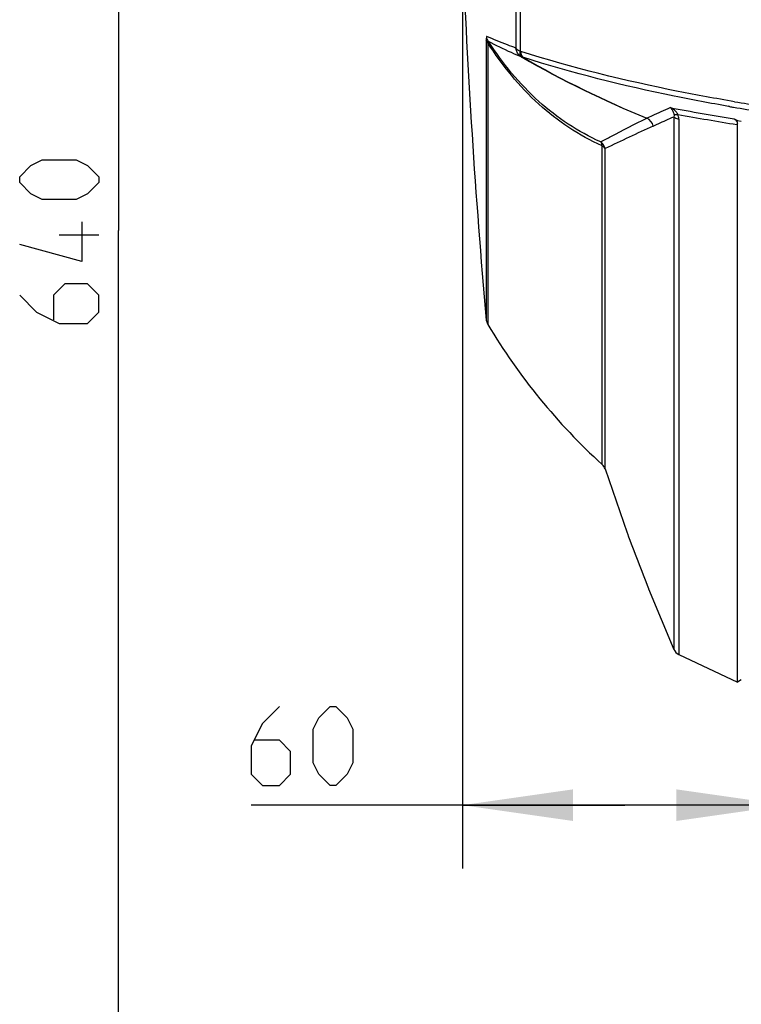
# Model space of a CAD drawing. Header units: millimetres. Extents: x 0 to 420, y -341 to 792.
# Tile 130 of 256: x 38 to 61, y 183 to 214. Entities that reach past the tile are written whole.
import ezdxf

# ---------------------------------------------------------------- set-up
doc = ezdxf.new("R2010")
doc.units = ezdxf.units.MM
doc.header["$LTSCALE"] = 23.1
doc.layers.get('0').update_dxf_attribs({"linetype": 'CONTINUOUS'})
doc.layers.add('02___PRT_ALL_AXES', color=7, linetype='CONTINUOUS')
doc.layers.add('DIM_PILOTEES', color=7, linetype='CONTINUOUS')
doc.styles.get("Standard").update_dxf_attribs({"font": 'txt', "width": 0.7})
doc.dimstyles.new('DIMSTYLE_2', dxfattribs={"dimtxt": 2.5, "dimasz": 3.5, "dimexe": 2, "dimexo": 0, "dimtad": 1, "dimdec": 0, "dimlfac": 5.882353, "dimdsep": 46, "dimtxsty": 'Standard', "dimblk": '_FILLED', "dimblk1": '_FILLED', "dimblk2": '_FILLED', "dimcen": 0.09, "dimazin": 2, "dimtp": 0.3, "dimtm": 0.3, "dimtfac": 1, "dimtdec": 0, "dimtofl": 0, "dimtmove": 0, "dimatfit": 3, "dimldrblk": '_FILLED', "dimfxl": 0, "dimtolj": 1, "dimarcsym": 0})
doc.dimstyles.new('DIMSTYLE_3', dxfattribs={"dimtxt": 2.5, "dimasz": 3.5, "dimexe": 2, "dimexo": 0, "dimtad": 1, "dimdec": 0, "dimlfac": 5.882353, "dimdsep": 46, "dimtxsty": 'Standard', "dimblk": '_FILLED', "dimblk1": '_FILLED', "dimblk2": '_FILLED', "dimcen": 0.09, "dimazin": 2, "dimtp": 0.8, "dimtm": 0.8, "dimtfac": 1, "dimtdec": 0, "dimtofl": 0, "dimtmove": 0, "dimatfit": 3, "dimldrblk": '_FILLED', "dimfxl": 0, "dimtolj": 1, "dimarcsym": 0})

# ---------------------------------------------------------------- blocks, each defined once
blk = doc.blocks.new('_FILLED')
at = {"color": 0, "linetype": 'ByBlock'}
blk.add_solid([(0, 0), (-1, 0.1429), (-1, -0.1429)], dxfattribs=at)
blk = doc.blocks.new('*D2')
at = {"layer": 'DIM_PILOTEES', "color": 2, "linetype": 'Continuous'}
for p, q in [((51.756, 216.161), (51.756, 187.04)), ((56.891, 189.04), (45.071, 189.04)), ((51.756, 189.04), (56.891, 189.04)), ((62.025, 189.04), (56.891, 189.04))]:
    blk.add_line(p, q, dxfattribs=at)
at = {"layer": 'DIM_PILOTEES', "color": 2, "linetype": 'Continuous', "xscale": 3.5, "yscale": 3.5, "zscale": 3.5, "rotation": 180}
blk.add_blockref('_FILLED', (51.756, 189.04), dxfattribs=at)
at = {"layer": 'DIM_PILOTEES', "color": 2, "linetype": 'Continuous', "xscale": 3.5, "yscale": 3.5, "zscale": 3.5}
blk.add_blockref('_FILLED', (62.025, 189.04), dxfattribs=at)
at = {"layer": 'DIM_PILOTEES', "color": 2, "linetype": 'Continuous', "insert": (49, 192.165), "char_height": 2.5, "width": 5.89286, "attachment_point": 3, "line_spacing_factor": 0.9}
blk.add_mtext('{\\ftxt;\\W0.0001;\\H0.0001;\\~}{\\ftxt;\\W1.5714285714;\\H2.5; }{\\ftxt;\\W0.0001;\\H0.0001;\\~}', dxfattribs=at)
blk = doc.blocks.new('*D3')
at = {"layer": 'DIM_PILOTEES', "color": 2, "linetype": 'Continuous'}
for p, q in [((74.129, 261.632), (38.874, 261.632)), ((40.874, 261.632), (40.874, 207.229)), ((40.874, 152.826), (40.874, 207.229)), ((55.271, 152.826), (38.874, 152.826))]:
    blk.add_line(p, q, dxfattribs=at)
at = {"layer": 'DIM_PILOTEES', "color": 2, "linetype": 'Continuous', "xscale": 3.5, "yscale": 3.5, "zscale": 3.5}
for p, rotation in [((40.874, 261.632), 90), ((40.874, 152.826), 270)]:
    blk.add_blockref('_FILLED', p, dxfattribs=dict(at, rotation=rotation))
at = {"layer": 'DIM_PILOTEES', "color": 2, "linetype": 'Continuous', "insert": (37.749, 207.229), "char_height": 2.5, "width": 8.83929, "attachment_point": 2, "rotation": 90, "line_spacing_factor": 0.9}
blk.add_mtext('{\\ftxt;\\W0.0001;\\H0.0001;\\~}{\\ftxt;\\W2.3571428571;\\H2.5; }{\\ftxt;\\W0.0001;\\H0.0001;\\~}', dxfattribs=at)

msp = doc.modelspace()

# ---------------------------------------------------------------- linework, layer by layer
at = {"color": 7, "linetype": 'Continuous'}
for p, q in [((53.58, 237.4511), (53.58, 212.9045)), ((53.4489, 237.357), (53.4489, 212.9986)), ((52.5112, 213.2421), (52.5112, 204.3917)), ((52.5581, 213.1594), (52.5581, 204.2475)), ((60.2054, 211.1491), (60.1747, 211.1543)), ((60.2074, 211.151), (60.1766, 211.1563)), ((58.4463, 210.8234), (58.4463, 193.971)), ((58.5996, 210.7479), (58.5996, 193.8066)), ((60.3561, 210.7598), (60.4612, 210.7035)), ((60.4613, 210.7035), (60.579, 210.6849)), ((60.4613, 210.5743), (60.4406, 210.5776)), ((60.4613, 210.5743), (60.4407, 210.5777)), ((60.4613, 193.0193), (60.4613, 210.5743)), ((56.1734, 199.825), (56.1734, 209.9041)), ((56.2676, 199.6793), (56.2676, 209.8164)), ((52.5112, 204.3917), (52.5581, 204.2475)), ((56.2676, 199.6793), (56.9663, 197.6582)), ((56.9683, 197.6531), (56.9663, 197.6582)), ((56.9663, 197.6582), (56.9734, 197.6396)), ((56.9663, 197.6582), (56.9735, 197.6394)), ((57.6393, 195.8976), (57.6432, 195.8876)), ((57.6432, 195.8876), (58.4463, 193.971)), ((58.5996, 193.8066), (60.4613, 192.9323)), ((60.4613, 192.9323), (60.4613, 193.0193)), ((60.579, 193.0108), (60.4613, 192.9323))]:
    msp.add_line(p, q, dxfattribs=at)
for centre, radius, start, end in [((57.4392, 219.816), 7.916, 240.82254, 241.02792), ((57.5487, 219.7554), 8.0582, 240.79712, 241.00305), ((70.3885, 241.8245), 33.5795, 240.12581, 247.59512), ((70.0726, 269.7569), 59.255, 260.571712, 262.193237), ((71.951, 283.1171), 73.2804, 259.289918, 260.896017), ((69.8084, 267.4495), 57.1136, 260.32036, 260.45341), ((70.0571, 268.9693), 58.6536, 260.460046, 262.127801), ((72.0022, 282.647), 72.9909, 259.400023, 260.886082), ((89.4076, 141.0513), 76.334, 114.464839, 115.730871), ((60.2102, 210.5746), 0.2511, 359.92681, 8.82545), ((69.3562, 214.2908), 19.5715, 210.8745, 227.65699), ((55.9444, 199.5737), 0.34, 18.09308, 47.65699), ((241.603, 267.2177), 197.3049, 200.649044, 201.190602), ((58.7577, 194.1076), 0.34, 203.68846, 242.29542)]:
    msp.add_arc(centre, radius, start, end, dxfattribs=at)
for points, knots in [([(52.5251, 213.3695), (52.5163, 213.3733), (52.5132, 213.2984), (52.5112, 213.2756), (52.5112, 213.2421)], [0, 0, 0, 0, 0.2227855, 1, 1, 1, 1]), ([(53.4489, 212.9986), (53.3593, 213.0315), (53.0486, 213.148), (52.7415, 213.2742), (52.5251, 213.3695)], [0, 0, 0, 0, 0.2874949, 1, 1, 1, 1]), ([(52.576, 213.2062), (52.5716, 213.2119), (52.5521, 213.2254), (52.5549, 213.1866), (52.5562, 213.1716), (52.5581, 213.1594)], [0, 0, 0, 0, 0.2726818, 0.5325515, 1, 1, 1, 1]), ([(56.1734, 209.9041), (55.4473, 210.2343), (54.0537, 211.158), (53.0199, 212.456), (52.5581, 213.1594)], [0, 0, 0, 0, 0.4866318, 1, 1, 1, 1]), ([(53.6171, 212.7215), (53.5119, 212.7636), (53.159, 212.9126), (52.8159, 213.0834), (52.576, 213.2062)], [0, 0, 0, 0, 0.2960613, 1, 1, 1, 1]), ([(56.1299, 210.0275), (55.4181, 210.3496), (54.0501, 211.2508), (53.032, 212.5187), (52.576, 213.2062)], [0, 0, 0, 0, 0.4863761, 1, 1, 1, 1]), ([(53.58, 212.9045), (53.5632, 212.9098), (53.5135, 212.9285), (53.4598, 212.9632), (53.4489, 212.9986)], [0, 0, 0, 0, 0.3216291, 1, 1, 1, 1]), ([(53.58, 212.9045), (53.5759, 212.884), (53.5672, 212.8232), (53.5808, 212.7443), (53.6171, 212.7215)], [0, 0, 0, 0, 0.3277035, 1, 1, 1, 1]), ([(53.6424, 212.7074), (53.6321, 212.7139), (53.5878, 212.7646), (53.5931, 212.8396), (53.6048, 212.8907)], [0, 0, 0, 0, 0.1897388, 1, 1, 1, 1]), ([(53.6048, 212.8907), (53.6045, 212.8717), (53.6087, 212.8074), (53.6307, 212.7401), (53.6626, 212.7071)], [0, 0, 0, 0, 0.2930855, 1, 1, 1, 1]), ([(60.3659, 211.3024), (59.7698, 211.4014), (57.4914, 211.8172), (55.2374, 212.3761), (53.6048, 212.8907)], [0, 0, 0, 0, 0.260909, 1, 1, 1, 1]), ([(53.6626, 212.7071), (53.659, 212.706), (53.6524, 212.7028), (53.6453, 212.7077), (53.6445, 212.7106)], [0, 0, 0, 0, 0.5604207, 1, 1, 1, 1]), ([(60.1747, 211.1543), (59.6015, 211.2524), (57.4071, 211.6629), (55.2364, 212.2085), (53.6626, 212.7071)], [0, 0, 0, 0, 0.260497, 1, 1, 1, 1]), ([(57.5897, 210.7799), (57.6488, 210.8087), (57.8939, 210.9254), (58.1427, 211.0343), (58.3327, 211.1132)], [0, 0, 0, 0, 0.242303, 1, 1, 1, 1]), ([(58.3327, 211.1132), (58.3412, 211.1063), (58.3765, 211.0734), (58.4022, 211.0312), (58.4173, 210.9972)], [0, 0, 0, 0, 0.2276412, 1, 1, 1, 1]), ([(56.1299, 210.0275), (56.2379, 210.0862), (56.7202, 210.3447), (57.2082, 210.5925), (57.589, 210.7796)], [0, 0, 0, 0, 0.2247074, 1, 1, 1, 1]), ([(57.795, 210.5318), (57.8472, 210.5569), (58.0623, 210.6584), (58.2802, 210.754), (58.4463, 210.8234)], [0, 0, 0, 0, 0.2432052, 1, 1, 1, 1]), ([(58.4463, 210.8234), (58.4546, 210.8148), (58.4993, 210.7781), (58.5554, 210.7584), (58.5996, 210.7478)], [0, 0, 0, 0, 0.2076924, 1, 1, 1, 1]), ([(58.4469, 210.9048), (58.4549, 210.9024), (58.4974, 210.8943), (58.5411, 210.8975), (58.5755, 210.9017)], [0, 0, 0, 0, 0.1948192, 1, 1, 1, 1]), ([(60.3561, 210.7598), (60.3953, 210.7388), (60.4405, 210.6887), (60.4557, 210.6294), (60.4583, 210.6132)], [0, 0, 0, 0, 0.7302426, 1, 1, 1, 1]), ([(56.1734, 209.9041), (56.1725, 209.9164), (56.1668, 209.9598), (56.15, 210.0031), (56.1299, 210.0275)], [0, 0, 0, 0, 0.2794864, 1, 1, 1, 1]), ([(56.2676, 209.8164), (56.2527, 209.8438), (56.2206, 209.8757), (56.1839, 209.8984), (56.1734, 209.9041)], [0, 0, 0, 0, 0.7233482, 1, 1, 1, 1])]:
    msp.add_open_spline(points, degree=3, knots=knots, dxfattribs=at)
for points in [[(52.5581, 213.1594), (52.5352, 213.1813), (52.5161, 213.2108), (52.5112, 213.2421)], [(52.576, 213.2062), (52.5459, 213.2546), (52.5279, 213.3125), (52.5251, 213.3695)], [(53.6171, 212.7215), (53.5235, 212.7754), (53.454, 212.8906), (53.4489, 212.9986)], [(53.6424, 212.7074), (54.911, 211.9765), (56.2344, 211.335), (57.589, 210.7796)], [(58.5035, 210.9952), (58.4551, 211.0447), (58.3961, 211.0854), (58.3327, 211.1132)], [(58.4173, 210.9972), (58.4304, 210.9676), (58.4402, 210.9364), (58.4469, 210.9048)], [(58.5755, 210.9017), (58.5555, 210.9356), (58.531, 210.967), (58.5035, 210.9952)], [(57.795, 210.5318), (57.7711, 210.6365), (57.6882, 210.7384), (57.589, 210.7796)], [(58.4469, 210.9048), (58.4525, 210.8782), (58.4515, 210.85), (58.4463, 210.8234)], [(58.5996, 210.7479), (58.5996, 210.7998), (58.5918, 210.8525), (58.5755, 210.9017)], [(56.2676, 209.8164), (56.2501, 209.8985), (56.1981, 209.9785), (56.1299, 210.0275)]]:
    msp.add_open_spline(points, degree=3, dxfattribs=at)
at = {"layer": '02___PRT_ALL_AXES', "color": 7, "linetype": 'Continuous'}
msp.add_arc((284.4352, 225.1778), 232.8536, 182.219169, 185.121441, dxfattribs=at)
at = {"layer": 'DIM_PILOTEES', "color": 2, "linetype": 'Continuous'}
msp.add_line((40.2489, 207.0803), (38.9989, 207.0803), dxfattribs=at)
for points in [[(39.5346, 208.2113), (38.4631, 208.2113), (38.106, 208.3899), (37.7489, 208.747), (37.7489, 208.9256), (38.106, 209.2827), (38.4631, 209.4613), (39.5346, 209.4613), (39.8917, 209.2827), (40.2489, 208.9256), (40.2489, 208.747), (39.8917, 208.3899), (39.5346, 208.2113)], [(39.7131, 207.497), (39.7131, 206.247), (37.7489, 206.7827)], [(37.7489, 205.1756), (38.2846, 204.6399), (38.9989, 204.2827), (39.8917, 204.2827), (40.2489, 204.6399), (40.2489, 205.1756), (39.8917, 205.5327), (39.1774, 205.5327), (38.8203, 205.1756), (38.8203, 204.4018)], [(45.964, 192.1645), (45.4282, 191.6288), (45.0711, 190.9145), (45.0711, 190.0217), (45.4282, 189.6645), (45.964, 189.6645), (46.3211, 190.0217), (46.3211, 190.736), (45.964, 191.0931), (45.1901, 191.0931)], [(47.0354, 190.3788), (47.0354, 191.4503), (47.214, 191.8074), (47.5711, 192.1645), (47.7497, 192.1645), (48.1068, 191.8074), (48.2854, 191.4503), (48.2854, 190.3788), (48.1068, 190.0217), (47.7497, 189.6645), (47.5711, 189.6645), (47.214, 190.0217), (47.0354, 190.3788)]]:
    msp.add_lwpolyline(points, dxfattribs=at)

# ---------------------------------------------------------------- dimensions: what is measured, and where the dimension line sits
for base, p1, p2, angle, text, dimstyle, picture, middle in [((40.8739, 152.8258), (74.1289, 261.6325), (55.2706, 152.8258), 270, '{\\ftxt;\\W0.0001;\\H0.0001;\\~}{\\ftxt;\\W2.3571428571;\\H2.5; }{\\ftxt;\\W0.0001;\\H0.0001;\\~}', 'DIMSTYLE_3', '*D3', (40.8739, 206.872)), ((51.7563, 189.0395), (62.0249, 184.426), (51.7563, 216.1612), 180, '{\\ftxt;\\W0.0001;\\H0.0001;\\~}{\\ftxt;\\W1.5714285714;\\H2.5; }{\\ftxt;\\W0.0001;\\H0.0001;\\~}', 'DIMSTYLE_2', '*D2', (46.6782, 189.0395))]:
    dim = msp.add_linear_dim(base=base, p1=p1, p2=p2, angle=angle, text=text, dimstyle=dimstyle, dxfattribs=at)
    dim.commit()
    dim.dimension.update_dxf_attribs({"geometry": picture, "text_midpoint": middle, "dimtype": 160})

doc.saveas('drawing.dxf')
